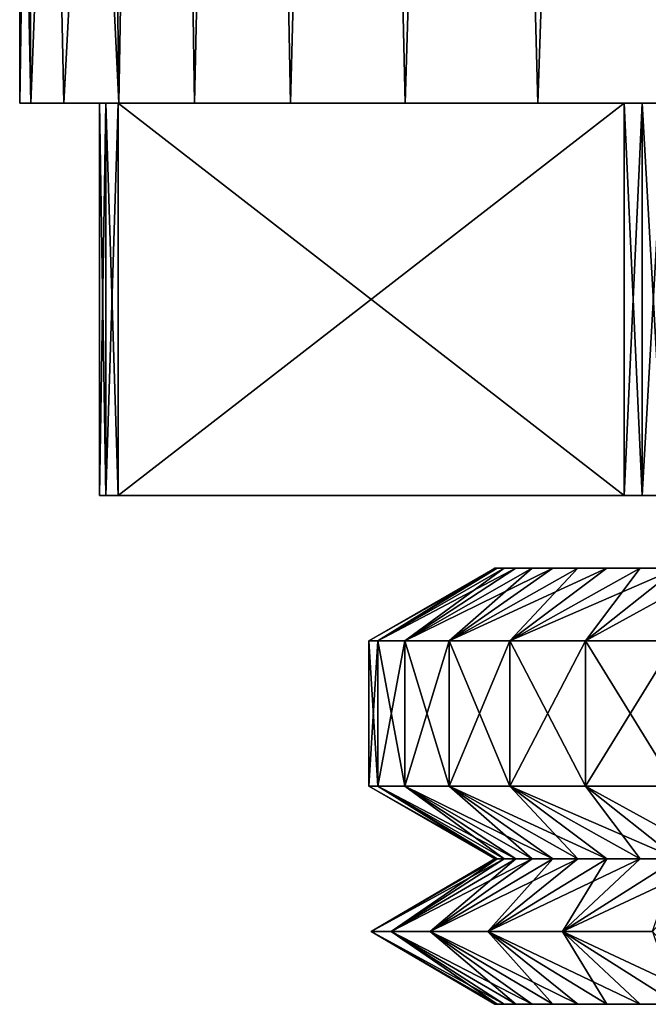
# Model space of a CAD drawing. Header units: millimetres. Extents: x -4.4 to 30.4, y -2 to 47.1.
# Tile 10 of 49: x 0 to 4.3, y 8 to 14.8. Entities that reach past the tile are written whole.
import ezdxf

# ---------------------------------------------------------------- set-up
doc = ezdxf.new("R2010")
doc.units = ezdxf.units.MM
doc.header["$LTSCALE"] = 52.148148
for name, color, linetype in [('1', 7, 'CONTINUOUS'), ('2', 7, 'CONTINUOUS'), ('3', 7, 'CONTINUOUS'), ('35', 7, 'CONTINUOUS'), ('37', 7, 'CONTINUOUS'), ('38', 7, 'CONTINUOUS'), ('42', 7, 'CONTINUOUS'), ('43', 7, 'CONTINUOUS'), ('46', 7, 'CONTINUOUS'), ('49', 7, 'CONTINUOUS'), ('50', 7, 'CONTINUOUS'), ('52', 7, 'CONTINUOUS'), ('74', 7, 'CONTINUOUS'), ('75', 7, 'CONTINUOUS'), ('79', 7, 'CONTINUOUS')]:
    doc.layers.add(name, color=color, linetype=linetype)

msp = doc.modelspace()

# ---------------------------------------------------------------- linework, layer by layer
at = {"layer": '1', "color": 18, "linetype": 'Continuous', "true_color": 0x000000}
for points in [[(0.0762, 14.2457, -11.5971), (0, 14.2457, -13.0026), (1.8254, 14.2457, -11.9965), (0.0762, 14.2457, -11.5971)], [(0, 14.2457, -13.0026), (1.75, 14.2457, -13.0026), (1.8254, 14.2457, -11.9965), (0, 14.2457, -13.0026)], [(0, 14.2457, -13.0026), (0.0762, 14.2457, -14.4081), (1.75, 14.2457, -13.0026), (0, 14.2457, -13.0026)], [(0.3039, 14.2457, -10.2079), (0.0762, 14.2457, -11.5971), (2.0499, 14.2457, -11.0129), (0.3039, 14.2457, -10.2079)], [(2.0499, 14.2457, -11.0129), (0.0762, 14.2457, -11.5971), (1.8254, 14.2457, -11.9965), (2.0499, 14.2457, -11.0129)], [(1.8254, 14.2457, -14.0087), (0.0762, 14.2457, -14.4081), (2.0499, 14.2457, -14.9922), (1.8254, 14.2457, -14.0087)], [(0.0762, 14.2457, -14.4081), (0.3039, 14.2457, -15.7972), (2.0499, 14.2457, -14.9922), (0.0762, 14.2457, -14.4081)], [(1.75, 14.2457, -13.0026), (0.0762, 14.2457, -14.4081), (1.8254, 14.2457, -14.0087), (1.75, 14.2457, -13.0026)], [(0.6805, 14.2457, -8.8517), (0.3039, 14.2457, -10.2079), (2.9229, 14.2457, -9.2002), (0.6805, 14.2457, -8.8517)], [(2.9229, 14.2457, -9.2002), (0.3039, 14.2457, -10.2079), (2.4185, 14.2457, -10.0738), (2.9229, 14.2457, -9.2002)], [(2.4185, 14.2457, -10.0738), (0.3039, 14.2457, -10.2079), (2.0499, 14.2457, -11.0129), (2.4185, 14.2457, -10.0738)], [(0.3039, 14.2457, -15.7972), (0.6805, 14.2457, -17.1535), (2.4185, 14.2457, -15.9313), (0.3039, 14.2457, -15.7972)], [(2.0499, 14.2457, -14.9922), (0.3039, 14.2457, -15.7972), (2.4185, 14.2457, -15.9313), (2.0499, 14.2457, -14.9922)], [(1.2015, 14.2457, -7.544), (0.6805, 14.2457, -8.8517), (4.2914, 14.2457, -7.7252), (1.2015, 14.2457, -7.544)], [(4.2914, 14.2457, -7.7252), (0.6805, 14.2457, -8.8517), (3.5519, 14.2457, -8.4114), (4.2914, 14.2457, -7.7252)], [(3.5519, 14.2457, -8.4114), (0.6805, 14.2457, -8.8517), (2.9229, 14.2457, -9.2002), (3.5519, 14.2457, -8.4114)], [(0.6805, 14.2457, -17.1535), (1.2015, 14.2457, -18.4612), (3.5519, 14.2457, -17.5938), (0.6805, 14.2457, -17.1535)], [(2.4185, 14.2457, -15.9313), (0.6805, 14.2457, -17.1535), (2.9229, 14.2457, -16.805), (2.4185, 14.2457, -15.9313)], [(2.9229, 14.2457, -16.805), (0.6805, 14.2457, -17.1535), (3.5519, 14.2457, -17.5938), (2.9229, 14.2457, -16.805)], [(1.8608, 14.2457, -6.3004), (1.2015, 14.2457, -7.544), (6.9979, 14.2457, -6.4218), (1.8608, 14.2457, -6.3004)], [(6.9979, 14.2457, -6.4218), (1.2015, 14.2457, -7.544), (6.0339, 14.2457, -6.7192), (6.9979, 14.2457, -6.4218)], [(6.0339, 14.2457, -6.7192), (1.2015, 14.2457, -7.544), (5.125, 14.2457, -7.1569), (6.0339, 14.2457, -6.7192)], [(5.125, 14.2457, -7.1569), (1.2015, 14.2457, -7.544), (4.2914, 14.2457, -7.7252), (5.125, 14.2457, -7.1569)], [(1.2015, 14.2457, -18.4612), (1.8608, 14.2457, -19.7048), (5.125, 14.2457, -18.8482), (1.2015, 14.2457, -18.4612)], [(3.5519, 14.2457, -17.5938), (1.2015, 14.2457, -18.4612), (4.2914, 14.2457, -18.2799), (3.5519, 14.2457, -17.5938)], [(4.2914, 14.2457, -18.2799), (1.2015, 14.2457, -18.4612), (5.125, 14.2457, -18.8482), (4.2914, 14.2457, -18.2799)], [(2.6508, 14.2457, -5.1353), (1.8608, 14.2457, -6.3004), (23.3492, 14.2457, -5.1353), (2.6508, 14.2457, -5.1353)], [(23.3492, 14.2457, -5.1353), (1.8608, 14.2457, -6.3004), (7.9955, 14.2457, -6.2715), (23.3492, 14.2457, -5.1353)], [(1.8608, 14.2457, -19.7048), (2.6508, 14.2457, -20.8699), (7.9955, 14.2457, -19.7337), (1.8608, 14.2457, -19.7048)], [(5.125, 14.2457, -18.8482), (1.8608, 14.2457, -19.7048), (6.0339, 14.2457, -19.286), (5.125, 14.2457, -18.8482)], [(6.0339, 14.2457, -19.286), (1.8608, 14.2457, -19.7048), (6.9979, 14.2457, -19.5833), (6.0339, 14.2457, -19.286)], [(6.9979, 14.2457, -19.5833), (1.8608, 14.2457, -19.7048), (7.9955, 14.2457, -19.7337), (6.9979, 14.2457, -19.5833)], [(7.9955, 14.2457, -6.2715), (1.8608, 14.2457, -6.3004), (6.9979, 14.2457, -6.4218), (7.9955, 14.2457, -6.2715)], [(7.9955, 14.2457, -19.7337), (2.6508, 14.2457, -20.8699), (9.0045, 14.2457, -19.7337), (7.9955, 14.2457, -19.7337)], [(3.562, 14.2457, -4.0625), (2.6508, 14.2457, -5.1353), (22.438, 14.2457, -4.0625), (3.562, 14.2457, -4.0625)], [(22.438, 14.2457, -4.0625), (2.6508, 14.2457, -5.1353), (23.3492, 14.2457, -5.1353), (22.438, 14.2457, -4.0625)], [(2.6508, 14.2457, -20.8699), (24.1392, 14.2457, -19.7048), (9.0045, 14.2457, -19.7337), (2.6508, 14.2457, -20.8699)], [(23.3492, 14.2457, -20.8699), (24.1392, 14.2457, -19.7048), (2.6508, 14.2457, -20.8699), (23.3492, 14.2457, -20.8699)], [(3.562, 14.2457, -21.9426), (23.3492, 14.2457, -20.8699), (2.6508, 14.2457, -20.8699), (3.562, 14.2457, -21.9426)], [(4.584, 14.2457, -3.0944), (3.562, 14.2457, -4.0625), (21.416, 14.2457, -3.0944), (4.584, 14.2457, -3.0944)], [(21.416, 14.2457, -3.0944), (3.562, 14.2457, -4.0625), (22.438, 14.2457, -4.0625), (21.416, 14.2457, -3.0944)], [(4.584, 14.2457, -22.9107), (22.438, 14.2457, -21.9426), (3.562, 14.2457, -21.9426), (4.584, 14.2457, -22.9107)], [(22.438, 14.2457, -21.9426), (23.3492, 14.2457, -20.8699), (3.562, 14.2457, -21.9426), (22.438, 14.2457, -21.9426)]]:
    msp.add_3dface(points, dxfattribs=at)
at = {"layer": '2', "color": 18, "linetype": 'Continuous', "true_color": 0x000000}
for points in [[(0.9563, 30.2457, -17.8964), (0.6805, 14.2457, -17.1535), (0.5, 17.9957, -16.5733), (0.9563, 30.2457, -17.8964)], [(1.2015, 14.2457, -18.4612), (0.6805, 14.2457, -17.1535), (0.9563, 30.2457, -17.8964), (1.2015, 14.2457, -18.4612)], [(1.5522, 30.2457, -19.1627), (1.2015, 14.2457, -18.4612), (0.9563, 30.2457, -17.8964), (1.5522, 30.2457, -19.1627)], [(1.8608, 14.2457, -19.7048), (1.2015, 14.2457, -18.4612), (1.5522, 30.2457, -19.1627), (1.8608, 14.2457, -19.7048)], [(2.2808, 30.2457, -20.3578), (1.8608, 14.2457, -19.7048), (1.5522, 30.2457, -19.1627), (2.2808, 30.2457, -20.3578)], [(2.6508, 14.2457, -20.8699), (1.8608, 14.2457, -19.7048), (2.2808, 30.2457, -20.3578), (2.6508, 14.2457, -20.8699)], [(3.1336, 30.2457, -21.4675), (2.6508, 14.2457, -20.8699), (2.2808, 30.2457, -20.3578), (3.1336, 30.2457, -21.4675)], [(3.562, 14.2457, -21.9426), (2.6508, 14.2457, -20.8699), (3.1336, 30.2457, -21.4675), (3.562, 14.2457, -21.9426)], [(4.1008, 30.2457, -22.4791), (3.562, 14.2457, -21.9426), (3.1336, 30.2457, -21.4675), (4.1008, 30.2457, -22.4791)], [(4.584, 14.2457, -22.9107), (3.562, 14.2457, -21.9426), (4.1008, 30.2457, -22.4791), (4.584, 14.2457, -22.9107)], [(5.1712, 30.2457, -23.3809), (4.584, 14.2457, -22.9107), (4.1008, 30.2457, -22.4791), (5.1712, 30.2457, -23.3809)], [(0.0559, 17.9957, -14.2067), (0, 14.2457, -13.0026), (0, 17.9957, -13.0026), (0.0559, 17.9957, -14.2067)], [(0.0762, 14.2457, -14.4081), (0, 14.2457, -13.0026), (0.0559, 17.9957, -14.2067), (0.0762, 14.2457, -14.4081)], [(0.223, 17.9957, -15.4003), (0.0762, 14.2457, -14.4081), (0.0559, 17.9957, -14.2067), (0.223, 17.9957, -15.4003)], [(0.3039, 14.2457, -15.7972), (0.0762, 14.2457, -14.4081), (0.223, 17.9957, -15.4003), (0.3039, 14.2457, -15.7972)], [(0.5, 17.9957, -16.5733), (0.3039, 14.2457, -15.7972), (0.223, 17.9957, -15.4003), (0.5, 17.9957, -16.5733)], [(0.6805, 14.2457, -17.1535), (0.3039, 14.2457, -15.7972), (0.5, 17.9957, -16.5733), (0.6805, 14.2457, -17.1535)]]:
    msp.add_3dface(points, dxfattribs=at)
at = {"layer": '3', "color": 18, "linetype": 'Continuous', "true_color": 0x000000}
for points in [[(0.5, 30.2457, -9.4319), (0.6805, 14.2457, -8.8517), (0.9563, 30.2457, -8.1087), (0.5, 30.2457, -9.4319)], [(0.5, 17.9957, -9.4319), (0.6805, 14.2457, -8.8517), (0.5, 30.2457, -9.4319), (0.5, 17.9957, -9.4319)], [(0.6805, 14.2457, -8.8517), (1.2015, 14.2457, -7.544), (0.9563, 30.2457, -8.1087), (0.6805, 14.2457, -8.8517)], [(0.9563, 30.2457, -8.1087), (1.2015, 14.2457, -7.544), (1.5522, 30.2457, -6.8424), (0.9563, 30.2457, -8.1087)], [(1.2015, 14.2457, -7.544), (1.8608, 14.2457, -6.3004), (1.5522, 30.2457, -6.8424), (1.2015, 14.2457, -7.544)], [(1.5522, 30.2457, -6.8424), (1.8608, 14.2457, -6.3004), (2.2808, 30.2457, -5.6474), (1.5522, 30.2457, -6.8424)], [(1.8608, 14.2457, -6.3004), (2.6508, 14.2457, -5.1353), (2.2808, 30.2457, -5.6474), (1.8608, 14.2457, -6.3004)], [(2.2808, 30.2457, -5.6474), (2.6508, 14.2457, -5.1353), (3.1336, 30.2457, -4.5377), (2.2808, 30.2457, -5.6474)], [(2.6508, 14.2457, -5.1353), (3.562, 14.2457, -4.0625), (3.1336, 30.2457, -4.5377), (2.6508, 14.2457, -5.1353)], [(3.1336, 30.2457, -4.5377), (3.562, 14.2457, -4.0625), (4.1008, 30.2457, -3.5261), (3.1336, 30.2457, -4.5377)], [(3.562, 14.2457, -4.0625), (4.584, 14.2457, -3.0944), (4.1008, 30.2457, -3.5261), (3.562, 14.2457, -4.0625)], [(4.1008, 30.2457, -3.5261), (4.584, 14.2457, -3.0944), (5.1712, 30.2457, -2.6242), (4.1008, 30.2457, -3.5261)], [(0, 14.2457, -13.0026), (0.0762, 14.2457, -11.5971), (0, 17.9957, -13.0026), (0, 14.2457, -13.0026)], [(0, 17.9957, -13.0026), (0.0762, 14.2457, -11.5971), (0.0559, 17.9957, -11.7985), (0, 17.9957, -13.0026)], [(0.0559, 17.9957, -11.7985), (0.0762, 14.2457, -11.5971), (0.223, 17.9957, -10.6048), (0.0559, 17.9957, -11.7985)], [(0.0762, 14.2457, -11.5971), (0.3039, 14.2457, -10.2079), (0.223, 17.9957, -10.6048), (0.0762, 14.2457, -11.5971)], [(0.3039, 14.2457, -10.2079), (0.5, 17.9957, -9.4319), (0.223, 17.9957, -10.6048), (0.3039, 14.2457, -10.2079)], [(0.3039, 14.2457, -10.2079), (0.6805, 14.2457, -8.8517), (0.5, 17.9957, -9.4319), (0.3039, 14.2457, -10.2079)]]:
    msp.add_3dface(points, dxfattribs=at)
at = {"layer": '35', "color": 253, "linetype": 'Continuous', "true_color": 0xaaaaaa}
for points in [[(0.5484, 11.5457, -12.898), (0.5919, 11.5457, -13.3116), (0.5919, 11.5457, -12.6936), (0.5484, 11.5457, -12.898)], [(0.5484, 11.5457, -13.1072), (0.5919, 11.5457, -13.3116), (0.5484, 11.5457, -12.898), (0.5484, 11.5457, -13.1072)], [(0.5919, 11.5457, -12.6936), (0.6769, 11.5457, -13.5026), (0.6769, 11.5457, -12.5026), (0.5919, 11.5457, -12.6936)], [(0.5919, 11.5457, -13.3116), (0.6769, 11.5457, -13.5026), (0.5919, 11.5457, -12.6936), (0.5919, 11.5457, -13.3116)], [(3.7308, 11.5457, -9.1993), (0.6769, 11.5457, -12.5026), (3.2172, 11.5457, -9.9526), (3.7308, 11.5457, -9.1993)], [(3.2172, 11.5457, -9.9526), (0.6769, 11.5457, -12.5026), (2.8217, 11.5457, -10.774), (3.2172, 11.5457, -9.9526)], [(4.1554, 11.5457, -6.4776), (0.6769, 11.5457, -12.5026), (3.7308, 11.5457, -9.1993), (4.1554, 11.5457, -6.4776)], [(2.5529, 11.5457, -14.36), (0.6769, 11.5457, -12.5026), (2.8217, 11.5457, -15.2312), (2.5529, 11.5457, -14.36)], [(2.4171, 11.5457, -13.4584), (0.6769, 11.5457, -12.5026), (2.5529, 11.5457, -14.36), (2.4171, 11.5457, -13.4584)], [(2.4171, 11.5457, -12.5468), (0.6769, 11.5457, -12.5026), (2.4171, 11.5457, -13.4584), (2.4171, 11.5457, -12.5468)], [(2.5529, 11.5457, -11.6452), (0.6769, 11.5457, -12.5026), (2.4171, 11.5457, -12.5468), (2.5529, 11.5457, -11.6452)], [(2.8217, 11.5457, -10.774), (0.6769, 11.5457, -12.5026), (2.5529, 11.5457, -11.6452), (2.8217, 11.5457, -10.774)], [(0.6769, 11.5457, -13.5026), (4.1554, 11.5457, -19.5276), (0.6769, 11.5457, -12.5026), (0.6769, 11.5457, -13.5026)], [(0.6769, 11.5457, -12.5026), (4.1554, 11.5457, -19.5276), (2.8217, 11.5457, -15.2312), (0.6769, 11.5457, -12.5026)], [(2.8217, 11.5457, -15.2312), (4.1554, 11.5457, -19.5276), (3.2172, 11.5457, -16.0526), (2.8217, 11.5457, -15.2312)], [(3.2172, 11.5457, -16.0526), (4.1554, 11.5457, -19.5276), (3.7308, 11.5457, -16.8059), (3.2172, 11.5457, -16.0526)], [(4.351, 11.5457, -8.5309), (4.1554, 11.5457, -6.4776), (3.7308, 11.5457, -9.1993), (4.351, 11.5457, -8.5309)], [(3.7308, 11.5457, -16.8059), (4.2783, 11.5457, -19.6967), (4.351, 11.5457, -17.4742), (3.7308, 11.5457, -16.8059)], [(4.1554, 11.5457, -19.5276), (4.2783, 11.5457, -19.6967), (3.7308, 11.5457, -16.8059), (4.1554, 11.5457, -19.5276)], [(4.2783, 11.5457, -6.3085), (4.1554, 11.5457, -6.4776), (4.351, 11.5457, -8.5309), (4.2783, 11.5457, -6.3085)], [(4.4337, 11.5457, -6.1686), (4.2783, 11.5457, -6.3085), (4.351, 11.5457, -8.5309), (4.4337, 11.5457, -6.1686)], [(4.2783, 11.5457, -19.6967), (4.4337, 11.5457, -19.8366), (4.351, 11.5457, -17.4742), (4.2783, 11.5457, -19.6967)]]:
    msp.add_3dface(points, dxfattribs=at)
at = {"layer": '37', "color": 253, "linetype": 'Continuous', "true_color": 0xaaaaaa}
for points in [[(0.6769, 14.2457, -12.5026), (4.1554, 11.5457, -6.4776), (4.1554, 14.2457, -6.4776), (0.6769, 14.2457, -12.5026)], [(0.6769, 11.5457, -12.5026), (4.1554, 11.5457, -6.4776), (0.6769, 14.2457, -12.5026), (0.6769, 11.5457, -12.5026)]]:
    msp.add_3dface(points, dxfattribs=at)
at = {"layer": '38', "color": 253, "linetype": 'Continuous', "true_color": 0xaaaaaa}
for points in [[(4.1554, 11.5457, -19.5276), (0.6769, 11.5457, -13.5026), (4.1554, 14.2457, -19.5276), (4.1554, 11.5457, -19.5276)], [(4.1554, 14.2457, -19.5276), (0.6769, 11.5457, -13.5026), (0.6769, 14.2457, -13.5026), (4.1554, 14.2457, -19.5276)]]:
    msp.add_3dface(points, dxfattribs=at)
at = {"layer": '42', "color": 253, "linetype": 'Continuous', "true_color": 0xaaaaaa}
for points in [[(2.4, 10.5457, -13.0026), (2.4621, 10.5457, -13.8707), (2.4, 9.5457, -13.0026), (2.4, 10.5457, -13.0026)], [(2.4, 9.5457, -13.0026), (2.4621, 10.5457, -13.8707), (2.4621, 9.5457, -13.8707), (2.4, 9.5457, -13.0026)], [(2.4621, 10.5457, -13.8707), (2.6471, 10.5457, -14.7212), (2.4621, 9.5457, -13.8707), (2.4621, 10.5457, -13.8707)], [(2.4621, 9.5457, -13.8707), (2.6471, 10.5457, -14.7212), (2.6471, 9.5457, -14.7212), (2.4621, 9.5457, -13.8707)], [(2.6471, 10.5457, -14.7212), (2.9512, 10.5457, -15.5366), (2.6471, 9.5457, -14.7212), (2.6471, 10.5457, -14.7212)], [(2.6471, 9.5457, -14.7212), (2.9512, 10.5457, -15.5366), (2.9512, 9.5457, -15.5366), (2.6471, 9.5457, -14.7212)], [(2.9512, 10.5457, -15.5366), (3.3684, 10.5457, -16.3005), (2.9512, 9.5457, -15.5366), (2.9512, 10.5457, -15.5366)], [(2.9512, 9.5457, -15.5366), (3.3684, 10.5457, -16.3005), (3.3684, 9.5457, -16.3005), (2.9512, 9.5457, -15.5366)], [(3.3684, 10.5457, -16.3005), (3.8899, 10.5457, -16.9972), (3.3684, 9.5457, -16.3005), (3.3684, 10.5457, -16.3005)], [(3.3684, 9.5457, -16.3005), (3.8899, 10.5457, -16.9972), (3.8899, 9.5457, -16.9972), (3.3684, 9.5457, -16.3005)], [(3.8899, 10.5457, -16.9972), (4.5053, 10.5457, -17.6127), (3.8899, 9.5457, -16.9972), (3.8899, 10.5457, -16.9972)], [(3.8899, 9.5457, -16.9972), (4.5053, 10.5457, -17.6127), (4.5053, 9.5457, -17.6127), (3.8899, 9.5457, -16.9972)]]:
    msp.add_3dface(points, dxfattribs=at)
at = {"layer": '43', "color": 253, "linetype": 'Continuous', "true_color": 0xaaaaaa}
for points in [[(2.4, 10.5457, -13.0026), (2.4, 9.5457, -13.0026), (2.4621, 9.5457, -12.1345), (2.4, 10.5457, -13.0026)], [(2.4, 10.5457, -13.0026), (2.4621, 9.5457, -12.1345), (2.4621, 10.5457, -12.1345), (2.4, 10.5457, -13.0026)], [(2.4621, 10.5457, -12.1345), (2.6471, 9.5457, -11.284), (2.6471, 10.5457, -11.284), (2.4621, 10.5457, -12.1345)], [(2.4621, 9.5457, -12.1345), (2.6471, 9.5457, -11.284), (2.4621, 10.5457, -12.1345), (2.4621, 9.5457, -12.1345)], [(2.6471, 10.5457, -11.284), (2.9512, 9.5457, -10.4686), (2.9512, 10.5457, -10.4686), (2.6471, 10.5457, -11.284)], [(2.6471, 9.5457, -11.284), (2.9512, 9.5457, -10.4686), (2.6471, 10.5457, -11.284), (2.6471, 9.5457, -11.284)], [(2.9512, 10.5457, -10.4686), (3.3684, 9.5457, -9.7047), (3.3684, 10.5457, -9.7047), (2.9512, 10.5457, -10.4686)], [(2.9512, 9.5457, -10.4686), (3.3684, 9.5457, -9.7047), (2.9512, 10.5457, -10.4686), (2.9512, 9.5457, -10.4686)], [(3.3684, 9.5457, -9.7047), (3.8899, 9.5457, -9.0079), (3.3684, 10.5457, -9.7047), (3.3684, 9.5457, -9.7047)], [(3.3684, 10.5457, -9.7047), (3.8899, 9.5457, -9.0079), (3.8899, 10.5457, -9.0079), (3.3684, 10.5457, -9.7047)], [(3.8899, 10.5457, -9.0079), (4.5053, 9.5457, -8.3925), (4.5053, 10.5457, -8.3925), (3.8899, 10.5457, -9.0079)], [(3.8899, 9.5457, -9.0079), (4.5053, 9.5457, -8.3925), (3.8899, 10.5457, -9.0079), (3.8899, 9.5457, -9.0079)]]:
    msp.add_3dface(points, dxfattribs=at)
at = {"layer": '46', "color": 253, "linetype": 'Continuous', "true_color": 0xaaaaaa}
for points in [[(3.2822, 11.0457, -13.4132), (2.4, 10.5457, -13.0026), (3.266, 11.0457, -13.0026), (3.2822, 11.0457, -13.4132)], [(2.4, 10.5457, -13.0026), (2.4621, 10.5457, -12.1345), (3.266, 11.0457, -13.0026), (2.4, 10.5457, -13.0026)], [(2.4621, 10.5457, -13.8707), (2.4, 10.5457, -13.0026), (3.2822, 11.0457, -13.4132), (2.4621, 10.5457, -13.8707)], [(3.266, 11.0457, -13.0026), (2.4621, 10.5457, -12.1345), (3.2822, 11.0457, -12.5919), (3.266, 11.0457, -13.0026)], [(3.2822, 11.0457, -12.5919), (2.4621, 10.5457, -12.1345), (3.3305, 11.0457, -12.1838), (3.2822, 11.0457, -12.5919)], [(2.4621, 10.5457, -12.1345), (2.6471, 10.5457, -11.284), (3.3305, 11.0457, -12.1838), (2.4621, 10.5457, -12.1345)], [(3.3305, 11.0457, -13.8214), (2.4621, 10.5457, -13.8707), (3.2822, 11.0457, -13.4132), (3.3305, 11.0457, -13.8214)], [(3.4106, 11.0457, -14.2244), (2.4621, 10.5457, -13.8707), (3.3305, 11.0457, -13.8214), (3.4106, 11.0457, -14.2244)], [(2.6471, 10.5457, -14.7212), (2.4621, 10.5457, -13.8707), (3.4106, 11.0457, -14.2244), (2.6471, 10.5457, -14.7212)], [(2.9512, 10.5457, -15.5366), (2.6471, 10.5457, -14.7212), (3.6644, 11.0457, -15.0055), (2.9512, 10.5457, -15.5366)], [(3.4106, 11.0457, -11.7807), (2.6471, 10.5457, -11.284), (3.5222, 11.0457, -11.3852), (3.4106, 11.0457, -11.7807)], [(3.3305, 11.0457, -12.1838), (2.6471, 10.5457, -11.284), (3.4106, 11.0457, -11.7807), (3.3305, 11.0457, -12.1838)], [(2.6471, 10.5457, -11.284), (2.9512, 10.5457, -10.4686), (3.5222, 11.0457, -11.3852), (2.6471, 10.5457, -11.284)], [(3.6644, 11.0457, -15.0055), (2.6471, 10.5457, -14.7212), (3.5222, 11.0457, -14.62), (3.6644, 11.0457, -15.0055)], [(3.5222, 11.0457, -14.62), (2.6471, 10.5457, -14.7212), (3.4106, 11.0457, -14.2244), (3.5222, 11.0457, -14.62)], [(3.8365, 11.0457, -15.3788), (2.9512, 10.5457, -15.5366), (3.6644, 11.0457, -15.0055), (3.8365, 11.0457, -15.3788)], [(4.0373, 11.0457, -15.7373), (2.9512, 10.5457, -15.5366), (3.8365, 11.0457, -15.3788), (4.0373, 11.0457, -15.7373)], [(2.9512, 10.5457, -10.4686), (3.3684, 10.5457, -9.7047), (3.8365, 11.0457, -10.6264), (2.9512, 10.5457, -10.4686)], [(3.3684, 10.5457, -16.3005), (2.9512, 10.5457, -15.5366), (4.0373, 11.0457, -15.7373), (3.3684, 10.5457, -16.3005)], [(3.6644, 11.0457, -10.9996), (2.9512, 10.5457, -10.4686), (3.8365, 11.0457, -10.6264), (3.6644, 11.0457, -10.9996)], [(3.5222, 11.0457, -11.3852), (2.9512, 10.5457, -10.4686), (3.6644, 11.0457, -10.9996), (3.5222, 11.0457, -11.3852)], [(4.0373, 11.0457, -10.2678), (3.3684, 10.5457, -9.7047), (4.2656, 11.0457, -9.9261), (4.0373, 11.0457, -10.2678)], [(3.8365, 11.0457, -10.6264), (3.3684, 10.5457, -9.7047), (4.0373, 11.0457, -10.2678), (3.8365, 11.0457, -10.6264)], [(3.3684, 10.5457, -9.7047), (3.8899, 10.5457, -9.0079), (4.2656, 11.0457, -9.9261), (3.3684, 10.5457, -9.7047)], [(4.2656, 11.0457, -16.079), (3.3684, 10.5457, -16.3005), (4.0373, 11.0457, -15.7373), (4.2656, 11.0457, -16.079)], [(4.5201, 11.0457, -16.4018), (3.3684, 10.5457, -16.3005), (4.2656, 11.0457, -16.079), (4.5201, 11.0457, -16.4018)], [(3.8899, 10.5457, -16.9972), (3.3684, 10.5457, -16.3005), (4.5201, 11.0457, -16.4018), (3.8899, 10.5457, -16.9972)], [(4.5201, 11.0457, -9.6034), (3.8899, 10.5457, -9.0079), (4.799, 11.0457, -9.3016), (4.5201, 11.0457, -9.6034)], [(4.2656, 11.0457, -9.9261), (3.8899, 10.5457, -9.0079), (4.5201, 11.0457, -9.6034), (4.2656, 11.0457, -9.9261)], [(3.8899, 10.5457, -9.0079), (4.5053, 10.5457, -8.3925), (4.799, 11.0457, -9.3016), (3.8899, 10.5457, -9.0079)], [(4.799, 11.0457, -16.7036), (3.8899, 10.5457, -16.9972), (4.5201, 11.0457, -16.4018), (4.799, 11.0457, -16.7036)], [(4.5053, 10.5457, -17.6127), (3.8899, 10.5457, -16.9972), (4.799, 11.0457, -16.7036), (4.5053, 10.5457, -17.6127)]]:
    msp.add_3dface(points, dxfattribs=at)
at = {"layer": '49', "color": 253, "linetype": 'Continuous', "true_color": 0xaaaaaa}
for points in [[(3.2822, 9.0457, -13.4132), (2.4171, 8.5457, -13.4584), (3.266, 9.0457, -13.0026), (3.2822, 9.0457, -13.4132)], [(3.3305, 9.0457, -13.8214), (2.4171, 8.5457, -13.4584), (3.2822, 9.0457, -13.4132), (3.3305, 9.0457, -13.8214)], [(2.5529, 8.5457, -14.36), (2.4171, 8.5457, -13.4584), (3.3305, 9.0457, -13.8214), (2.5529, 8.5457, -14.36)], [(3.266, 9.0457, -13.0026), (2.4171, 8.5457, -12.5467), (3.2822, 9.0457, -12.5919), (3.266, 9.0457, -13.0026)], [(2.4171, 8.5457, -13.4584), (2.4171, 8.5457, -12.5467), (3.266, 9.0457, -13.0026), (2.4171, 8.5457, -13.4584)], [(2.4171, 8.5457, -12.5467), (2.5529, 8.5457, -11.6452), (3.2822, 9.0457, -12.5919), (2.4171, 8.5457, -12.5467)], [(2.8217, 8.5457, -15.2312), (2.5529, 8.5457, -14.36), (3.5222, 9.0457, -14.62), (2.8217, 8.5457, -15.2312)], [(3.4106, 9.0457, -14.2244), (2.5529, 8.5457, -14.36), (3.3305, 9.0457, -13.8214), (3.4106, 9.0457, -14.2244)], [(3.5222, 9.0457, -14.62), (2.5529, 8.5457, -14.36), (3.4106, 9.0457, -14.2244), (3.5222, 9.0457, -14.62)], [(3.3305, 9.0457, -12.1838), (2.5529, 8.5457, -11.6452), (3.4106, 9.0457, -11.7807), (3.3305, 9.0457, -12.1838)], [(3.2822, 9.0457, -12.5919), (2.5529, 8.5457, -11.6452), (3.3305, 9.0457, -12.1838), (3.2822, 9.0457, -12.5919)], [(2.5529, 8.5457, -11.6452), (2.8217, 8.5457, -10.774), (3.4106, 9.0457, -11.7807), (2.5529, 8.5457, -11.6452)], [(3.6644, 9.0457, -15.0055), (2.8217, 8.5457, -15.2312), (3.5222, 9.0457, -14.62), (3.6644, 9.0457, -15.0055)], [(3.8365, 9.0457, -15.3788), (2.8217, 8.5457, -15.2312), (3.6644, 9.0457, -15.0055), (3.8365, 9.0457, -15.3788)], [(3.2173, 8.5457, -16.0526), (2.8217, 8.5457, -15.2312), (3.8365, 9.0457, -15.3788), (3.2173, 8.5457, -16.0526)], [(3.5222, 9.0457, -11.3852), (2.8217, 8.5457, -10.774), (3.6644, 9.0457, -10.9996), (3.5222, 9.0457, -11.3852)], [(3.4106, 9.0457, -11.7807), (2.8217, 8.5457, -10.774), (3.5222, 9.0457, -11.3852), (3.4106, 9.0457, -11.7807)], [(2.8217, 8.5457, -10.774), (3.2173, 8.5457, -9.9526), (3.6644, 9.0457, -10.9996), (2.8217, 8.5457, -10.774)], [(3.7308, 8.5457, -16.8059), (3.2173, 8.5457, -16.0526), (4.2656, 9.0457, -16.079), (3.7308, 8.5457, -16.8059)], [(4.0373, 9.0457, -15.7373), (3.2173, 8.5457, -16.0526), (3.8365, 9.0457, -15.3788), (4.0373, 9.0457, -15.7373)], [(4.2656, 9.0457, -16.079), (3.2173, 8.5457, -16.0526), (4.0373, 9.0457, -15.7373), (4.2656, 9.0457, -16.079)], [(3.2173, 8.5457, -9.9526), (3.7308, 8.5457, -9.1993), (4.0373, 9.0457, -10.2678), (3.2173, 8.5457, -9.9526)], [(3.8365, 9.0457, -10.6264), (3.2173, 8.5457, -9.9526), (4.0373, 9.0457, -10.2678), (3.8365, 9.0457, -10.6264)], [(3.6644, 9.0457, -10.9996), (3.2173, 8.5457, -9.9526), (3.8365, 9.0457, -10.6264), (3.6644, 9.0457, -10.9996)], [(4.5201, 9.0457, -16.4018), (3.7308, 8.5457, -16.8059), (4.2656, 9.0457, -16.079), (4.5201, 9.0457, -16.4018)], [(4.799, 9.0457, -16.7036), (3.7308, 8.5457, -16.8059), (4.5201, 9.0457, -16.4018), (4.799, 9.0457, -16.7036)], [(4.351, 8.5457, -17.4742), (3.7308, 8.5457, -16.8059), (4.799, 9.0457, -16.7036), (4.351, 8.5457, -17.4742)], [(3.7308, 8.5457, -9.1993), (4.351, 8.5457, -8.531), (4.5201, 9.0457, -9.6034), (3.7308, 8.5457, -9.1993)], [(4.2656, 9.0457, -9.9261), (3.7308, 8.5457, -9.1993), (4.5201, 9.0457, -9.6034), (4.2656, 9.0457, -9.9261)], [(4.0373, 9.0457, -10.2678), (3.7308, 8.5457, -9.1993), (4.2656, 9.0457, -9.9261), (4.0373, 9.0457, -10.2678)]]:
    msp.add_3dface(points, dxfattribs=at)
at = {"layer": '50', "color": 253, "linetype": 'Continuous', "true_color": 0xaaaaaa}
for points in [[(2.4, 9.5457, -13.0026), (3.266, 9.0457, -13.0026), (3.2822, 9.0457, -12.5919), (2.4, 9.5457, -13.0026)], [(2.4621, 9.5457, -12.1345), (2.4, 9.5457, -13.0026), (3.2822, 9.0457, -12.5919), (2.4621, 9.5457, -12.1345)], [(2.4, 9.5457, -13.0026), (2.4621, 9.5457, -13.8707), (3.266, 9.0457, -13.0026), (2.4, 9.5457, -13.0026)], [(2.4621, 9.5457, -12.1345), (3.3305, 9.0457, -12.1838), (3.4106, 9.0457, -11.7807), (2.4621, 9.5457, -12.1345)], [(2.4621, 9.5457, -12.1345), (3.2822, 9.0457, -12.5919), (3.3305, 9.0457, -12.1838), (2.4621, 9.5457, -12.1345)], [(2.6471, 9.5457, -11.284), (2.4621, 9.5457, -12.1345), (3.4106, 9.0457, -11.7807), (2.6471, 9.5457, -11.284)], [(2.4621, 9.5457, -13.8707), (3.2822, 9.0457, -13.4132), (3.266, 9.0457, -13.0026), (2.4621, 9.5457, -13.8707)], [(2.4621, 9.5457, -13.8707), (3.3305, 9.0457, -13.8214), (3.2822, 9.0457, -13.4132), (2.4621, 9.5457, -13.8707)], [(2.4621, 9.5457, -13.8707), (2.6471, 9.5457, -14.7212), (3.3305, 9.0457, -13.8214), (2.4621, 9.5457, -13.8707)], [(2.6471, 9.5457, -14.7212), (3.4106, 9.0457, -14.2244), (3.3305, 9.0457, -13.8214), (2.6471, 9.5457, -14.7212)], [(2.6471, 9.5457, -14.7212), (3.5222, 9.0457, -14.62), (3.4106, 9.0457, -14.2244), (2.6471, 9.5457, -14.7212)], [(2.6471, 9.5457, -14.7212), (2.9512, 9.5457, -15.5366), (3.5222, 9.0457, -14.62), (2.6471, 9.5457, -14.7212)], [(2.6471, 9.5457, -11.284), (3.5222, 9.0457, -11.3852), (3.6644, 9.0457, -10.9996), (2.6471, 9.5457, -11.284)], [(2.6471, 9.5457, -11.284), (3.4106, 9.0457, -11.7807), (3.5222, 9.0457, -11.3852), (2.6471, 9.5457, -11.284)], [(2.9512, 9.5457, -10.4686), (2.6471, 9.5457, -11.284), (3.6644, 9.0457, -10.9996), (2.9512, 9.5457, -10.4686)], [(2.9512, 9.5457, -15.5366), (3.6644, 9.0457, -15.0055), (3.5222, 9.0457, -14.62), (2.9512, 9.5457, -15.5366)], [(2.9512, 9.5457, -15.5366), (3.8365, 9.0457, -15.3788), (3.6644, 9.0457, -15.0055), (2.9512, 9.5457, -15.5366)], [(2.9512, 9.5457, -15.5366), (3.3684, 9.5457, -16.3005), (3.8365, 9.0457, -15.3788), (2.9512, 9.5457, -15.5366)], [(3.3684, 9.5457, -9.7047), (2.9512, 9.5457, -10.4686), (4.0373, 9.0457, -10.2678), (3.3684, 9.5457, -9.7047)], [(2.9512, 9.5457, -10.4686), (3.8365, 9.0457, -10.6264), (4.0373, 9.0457, -10.2678), (2.9512, 9.5457, -10.4686)], [(2.9512, 9.5457, -10.4686), (3.6644, 9.0457, -10.9996), (3.8365, 9.0457, -10.6264), (2.9512, 9.5457, -10.4686)], [(3.3684, 9.5457, -16.3005), (4.0373, 9.0457, -15.7373), (3.8365, 9.0457, -15.3788), (3.3684, 9.5457, -16.3005)], [(3.3684, 9.5457, -16.3005), (4.2656, 9.0457, -16.079), (4.0373, 9.0457, -15.7373), (3.3684, 9.5457, -16.3005)], [(3.3684, 9.5457, -16.3005), (3.8899, 9.5457, -16.9972), (4.2656, 9.0457, -16.079), (3.3684, 9.5457, -16.3005)], [(3.8899, 9.5457, -9.0079), (3.3684, 9.5457, -9.7047), (4.5201, 9.0457, -9.6034), (3.8899, 9.5457, -9.0079)], [(3.3684, 9.5457, -9.7047), (4.0373, 9.0457, -10.2678), (4.2656, 9.0457, -9.9261), (3.3684, 9.5457, -9.7047)], [(3.3684, 9.5457, -9.7047), (4.2656, 9.0457, -9.9261), (4.5201, 9.0457, -9.6034), (3.3684, 9.5457, -9.7047)], [(3.8899, 9.5457, -16.9972), (4.5201, 9.0457, -16.4018), (4.2656, 9.0457, -16.079), (3.8899, 9.5457, -16.9972)], [(3.8899, 9.5457, -16.9972), (4.799, 9.0457, -16.7036), (4.5201, 9.0457, -16.4018), (3.8899, 9.5457, -16.9972)], [(3.8899, 9.5457, -16.9972), (4.5053, 9.5457, -17.6127), (4.799, 9.0457, -16.7036), (3.8899, 9.5457, -16.9972)], [(3.8899, 9.5457, -9.0079), (4.5201, 9.0457, -9.6034), (4.799, 9.0457, -9.3016), (3.8899, 9.5457, -9.0079)], [(4.5053, 9.5457, -8.3925), (3.8899, 9.5457, -9.0079), (4.799, 9.0457, -9.3016), (4.5053, 9.5457, -8.3925)]]:
    msp.add_3dface(points, dxfattribs=at)
at = {"layer": '52', "color": 253, "linetype": 'Continuous', "true_color": 0xaaaaaa}
for points in [[(2.4171, 8.5457, -12.5467), (2.4171, 8.5457, -13.4584), (3.266, 8.0457, -13.0026), (2.4171, 8.5457, -12.5467)], [(2.4171, 8.5457, -13.4584), (2.5529, 8.5457, -14.36), (3.2822, 8.0457, -13.4132), (2.4171, 8.5457, -13.4584)], [(3.3305, 8.0457, -12.1838), (2.4171, 8.5457, -12.5467), (3.2822, 8.0457, -12.5919), (3.3305, 8.0457, -12.1838)], [(3.2822, 8.0457, -12.5919), (2.4171, 8.5457, -12.5467), (3.266, 8.0457, -13.0026), (3.2822, 8.0457, -12.5919)], [(2.5529, 8.5457, -11.6452), (2.4171, 8.5457, -12.5467), (3.3305, 8.0457, -12.1838), (2.5529, 8.5457, -11.6452)], [(3.266, 8.0457, -13.0026), (2.4171, 8.5457, -13.4584), (3.2822, 8.0457, -13.4132), (3.266, 8.0457, -13.0026)], [(2.8217, 8.5457, -10.774), (2.5529, 8.5457, -11.6452), (3.5222, 8.0457, -11.3852), (2.8217, 8.5457, -10.774)], [(3.3305, 8.0457, -13.8214), (2.5529, 8.5457, -14.36), (3.4106, 8.0457, -14.2244), (3.3305, 8.0457, -13.8214)], [(3.2822, 8.0457, -13.4132), (2.5529, 8.5457, -14.36), (3.3305, 8.0457, -13.8214), (3.2822, 8.0457, -13.4132)], [(2.5529, 8.5457, -14.36), (2.8217, 8.5457, -15.2312), (3.4106, 8.0457, -14.2244), (2.5529, 8.5457, -14.36)], [(3.5222, 8.0457, -11.3852), (2.5529, 8.5457, -11.6452), (3.4106, 8.0457, -11.7807), (3.5222, 8.0457, -11.3852)], [(3.4106, 8.0457, -11.7807), (2.5529, 8.5457, -11.6452), (3.3305, 8.0457, -12.1838), (3.4106, 8.0457, -11.7807)], [(3.5222, 8.0457, -14.62), (2.8217, 8.5457, -15.2312), (3.6644, 8.0457, -15.0055), (3.5222, 8.0457, -14.62)], [(3.2173, 8.5457, -9.9526), (2.8217, 8.5457, -10.774), (3.8365, 8.0457, -10.6264), (3.2173, 8.5457, -9.9526)], [(3.4106, 8.0457, -14.2244), (2.8217, 8.5457, -15.2312), (3.5222, 8.0457, -14.62), (3.4106, 8.0457, -14.2244)], [(2.8217, 8.5457, -15.2312), (3.2173, 8.5457, -16.0526), (3.6644, 8.0457, -15.0055), (2.8217, 8.5457, -15.2312)], [(3.8365, 8.0457, -10.6264), (2.8217, 8.5457, -10.774), (3.6644, 8.0457, -10.9996), (3.8365, 8.0457, -10.6264)], [(3.6644, 8.0457, -10.9996), (2.8217, 8.5457, -10.774), (3.5222, 8.0457, -11.3852), (3.6644, 8.0457, -10.9996)], [(3.7308, 8.5457, -9.1993), (3.2173, 8.5457, -9.9526), (4.2656, 8.0457, -9.9261), (3.7308, 8.5457, -9.1993)], [(4.2656, 8.0457, -9.9261), (3.2173, 8.5457, -9.9526), (4.0373, 8.0457, -10.2678), (4.2656, 8.0457, -9.9261)], [(4.0373, 8.0457, -10.2678), (3.2173, 8.5457, -9.9526), (3.8365, 8.0457, -10.6264), (4.0373, 8.0457, -10.2678)], [(3.6644, 8.0457, -15.0055), (3.2173, 8.5457, -16.0526), (3.8365, 8.0457, -15.3788), (3.6644, 8.0457, -15.0055)], [(3.8365, 8.0457, -15.3788), (3.2173, 8.5457, -16.0526), (4.0373, 8.0457, -15.7373), (3.8365, 8.0457, -15.3788)], [(3.2173, 8.5457, -16.0526), (3.7308, 8.5457, -16.8059), (4.0373, 8.0457, -15.7373), (3.2173, 8.5457, -16.0526)], [(4.5201, 8.0457, -9.6034), (3.7308, 8.5457, -9.1993), (4.2656, 8.0457, -9.9261), (4.5201, 8.0457, -9.6034)], [(4.799, 8.0457, -9.3016), (3.7308, 8.5457, -9.1993), (4.5201, 8.0457, -9.6034), (4.799, 8.0457, -9.3016)], [(4.2656, 8.0457, -16.079), (3.7308, 8.5457, -16.8059), (4.5201, 8.0457, -16.4018), (4.2656, 8.0457, -16.079)], [(4.0373, 8.0457, -15.7373), (3.7308, 8.5457, -16.8059), (4.2656, 8.0457, -16.079), (4.0373, 8.0457, -15.7373)], [(3.7308, 8.5457, -16.8059), (4.351, 8.5457, -17.4742), (4.5201, 8.0457, -16.4018), (3.7308, 8.5457, -16.8059)], [(4.351, 8.5457, -8.531), (3.7308, 8.5457, -9.1993), (4.799, 8.0457, -9.3016), (4.351, 8.5457, -8.531)]]:
    msp.add_3dface(points, dxfattribs=at)
at = {"layer": '74', "color": 253, "linetype": 'Continuous', "true_color": 0xaaaaaa}
for points in [[(0.5484, 14.2457, -12.8981), (0.5919, 11.5457, -12.6936), (0.5919, 14.2457, -12.6936), (0.5484, 14.2457, -12.8981)], [(0.5484, 14.2457, -13.1071), (0.5484, 11.5457, -12.898), (0.5484, 14.2457, -12.8981), (0.5484, 14.2457, -13.1071)], [(0.5484, 11.5457, -12.898), (0.5919, 11.5457, -12.6936), (0.5484, 14.2457, -12.8981), (0.5484, 11.5457, -12.898)], [(0.5919, 11.5457, -13.3116), (0.5484, 11.5457, -13.1072), (0.5919, 14.2457, -13.3116), (0.5919, 11.5457, -13.3116)], [(0.5484, 11.5457, -13.1072), (0.5484, 11.5457, -12.898), (0.5484, 14.2457, -13.1071), (0.5484, 11.5457, -13.1072)], [(0.5919, 14.2457, -13.3116), (0.5484, 11.5457, -13.1072), (0.5484, 14.2457, -13.1071), (0.5919, 14.2457, -13.3116)], [(0.6769, 11.5457, -12.5026), (0.6769, 14.2457, -12.5026), (0.5919, 14.2457, -12.6936), (0.6769, 11.5457, -12.5026)], [(0.5919, 11.5457, -12.6936), (0.6769, 11.5457, -12.5026), (0.5919, 14.2457, -12.6936), (0.5919, 11.5457, -12.6936)], [(0.6769, 11.5457, -13.5026), (0.5919, 11.5457, -13.3116), (0.6769, 14.2457, -13.5026), (0.6769, 11.5457, -13.5026)], [(0.6769, 14.2457, -13.5026), (0.5919, 11.5457, -13.3116), (0.5919, 14.2457, -13.3116), (0.6769, 14.2457, -13.5026)]]:
    msp.add_3dface(points, dxfattribs=at)
at = {"layer": '75', "color": 253, "linetype": 'Continuous', "true_color": 0xaaaaaa}
for points in [[(4.1554, 11.5457, -6.4776), (4.2783, 11.5457, -6.3085), (4.1554, 14.2457, -6.4776), (4.1554, 11.5457, -6.4776)], [(4.1554, 14.2457, -6.4776), (4.2783, 11.5457, -6.3085), (4.2783, 14.2457, -6.3085), (4.1554, 14.2457, -6.4776)], [(4.2783, 11.5457, -6.3085), (4.4337, 11.5457, -6.1686), (4.2783, 14.2457, -6.3085), (4.2783, 11.5457, -6.3085)], [(4.2783, 14.2457, -6.3085), (4.4337, 11.5457, -6.1686), (4.4337, 14.2457, -6.1686), (4.2783, 14.2457, -6.3085)]]:
    msp.add_3dface(points, dxfattribs=at)
at = {"layer": '79', "color": 253, "linetype": 'Continuous', "true_color": 0xaaaaaa}
for points in [[(4.2783, 11.5457, -19.6967), (4.1554, 11.5457, -19.5276), (4.2783, 14.2457, -19.6967), (4.2783, 11.5457, -19.6967)], [(4.1554, 11.5457, -19.5276), (4.1554, 14.2457, -19.5276), (4.2783, 14.2457, -19.6967), (4.1554, 11.5457, -19.5276)], [(4.4337, 14.2457, -19.8366), (4.2783, 11.5457, -19.6967), (4.2783, 14.2457, -19.6967), (4.4337, 14.2457, -19.8366)], [(4.4337, 11.5457, -19.8366), (4.2783, 11.5457, -19.6967), (4.4337, 14.2457, -19.8366), (4.4337, 11.5457, -19.8366)]]:
    msp.add_3dface(points, dxfattribs=at)

doc.saveas('drawing.dxf')
